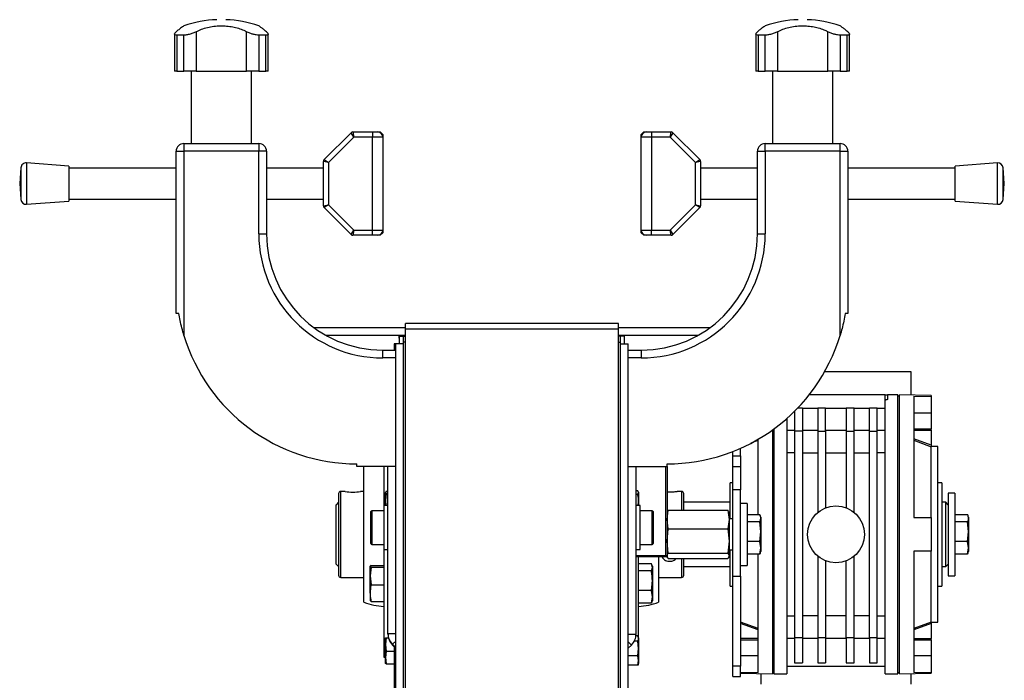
# Model space of a CAD drawing. Header units: millimetres. Extents: x -149 to 420, y 0 to 297.
# Tile 44 of 46: x 270 to 289, y 235 to 247. Entities that reach past the tile are written whole.
import ezdxf

# ---------------------------------------------------------------- set-up
doc = ezdxf.new("R2010")
doc.units = ezdxf.units.MM

msp = doc.modelspace()

# ---------------------------------------------------------------- linework, layer by layer
at = {"color": 7, "linetype": 'Continuous', "lineweight": 25}
for p, q in [((272.74718, 247.08979), (272.74718, 246.36829)), ((272.92691, 247.06685), (272.79448, 247.06685)), ((272.79448, 247.06685), (272.79448, 246.36829)), ((272.92691, 246.36829), (272.92691, 247.06685)), ((273.16721, 247.13442), (273.16721, 246.36829)), ((274.13965, 246.36829), (274.13965, 247.13442)), ((274.51238, 247.06685), (274.37994, 247.06685)), ((274.37994, 247.06685), (274.37994, 246.36829)), ((274.51238, 246.36829), (274.51238, 247.06685)), ((274.55968, 246.36829), (274.55968, 247.09019)), ((283.99718, 247.08979), (283.99718, 246.36829)), ((284.17691, 247.06685), (284.04448, 247.06685)), ((284.04448, 247.06685), (284.04448, 246.36829)), ((284.17691, 246.36829), (284.17691, 247.06685)), ((284.41721, 247.13442), (284.41721, 246.36829)), ((285.38965, 246.36829), (285.38965, 247.13442)), ((285.76238, 247.06685), (285.62994, 247.06685)), ((285.62994, 247.06685), (285.62994, 246.36829)), ((285.76238, 246.36829), (285.76238, 247.06685)), ((285.80968, 246.36829), (285.80968, 247.09019)), ((272.79448, 246.36829), (272.74718, 246.36829)), ((272.79448, 246.36829), (272.92691, 246.36829)), ((273.16721, 246.36829), (272.92691, 246.36829)), ((273.07135, 246.36829), (273.07135, 244.96829)), ((273.16721, 246.36829), (274.13965, 246.36829)), ((274.37994, 246.36829), (274.13965, 246.36829)), ((274.23551, 244.96829), (274.23551, 246.36829)), ((274.37994, 246.36829), (274.51238, 246.36829)), ((274.55968, 246.36829), (274.51238, 246.36829)), ((284.04448, 246.36829), (283.99718, 246.36829)), ((284.04448, 246.36829), (284.17691, 246.36829)), ((284.41721, 246.36829), (284.17691, 246.36829)), ((284.32135, 246.36829), (284.32135, 244.96829)), ((284.41721, 246.36829), (285.38965, 246.36829)), ((285.62994, 246.36829), (285.38965, 246.36829)), ((285.48551, 244.96829), (285.48551, 246.36829)), ((285.62994, 246.36829), (285.76238, 246.36829)), ((285.80968, 246.36829), (285.76238, 246.36829)), ((275.64307, 244.65794), (276.16378, 245.17865)), ((276.21985, 245.09329), (275.72843, 244.60187)), ((276.21985, 245.09329), (276.16378, 245.17865)), ((276.19914, 245.19329), (276.21985, 245.09329)), ((276.19914, 245.19329), (276.57843, 245.19329)), ((276.57843, 245.09329), (276.21985, 245.09329)), ((276.57843, 245.19329), (276.57843, 245.09329)), ((276.57843, 245.19329), (276.67843, 245.19329)), ((276.77843, 245.09329), (276.57843, 245.09329)), ((276.57843, 243.29329), (276.57843, 245.09329)), ((276.67843, 245.19329), (276.72843, 245.19329)), ((276.72843, 245.19329), (276.77843, 245.14329)), ((276.77843, 245.14329), (276.77843, 245.09329)), ((276.77843, 245.09329), (276.77843, 243.29329)), ((281.77843, 245.14329), (281.82843, 245.19329)), ((281.77843, 245.09329), (281.77843, 245.14329)), ((281.97843, 245.09329), (281.77843, 245.09329)), ((281.77843, 243.29329), (281.77843, 245.09329)), ((281.82843, 245.19329), (281.87843, 245.19329)), ((281.87843, 245.19329), (281.97843, 245.19329)), ((281.97843, 245.19329), (281.97843, 245.09329)), ((281.97843, 245.19329), (282.35772, 245.19329)), ((282.33701, 245.09329), (281.97843, 245.09329)), ((281.97843, 245.09329), (281.97843, 243.29329)), ((282.33701, 245.09329), (282.35772, 245.19329)), ((282.39307, 245.17865), (282.33701, 245.09329)), ((282.82843, 244.60187), (282.33701, 245.09329)), ((282.39307, 245.17865), (282.91378, 244.65794)), ((272.92843, 244.96829), (272.92843, 244.81829)), ((272.92843, 244.96829), (274.37843, 244.96829)), ((274.37843, 244.96829), (274.37843, 244.81829)), ((284.17843, 244.81829), (284.17843, 244.96829)), ((284.17843, 244.96829), (285.62843, 244.96829)), ((285.62843, 244.81829), (285.62843, 244.96829)), ((272.77843, 244.81829), (272.92843, 244.81829)), ((272.77843, 241.6788), (272.77843, 244.81829)), ((272.92843, 244.81829), (272.92843, 241.25464)), ((274.37843, 244.81829), (272.92843, 244.81829)), ((274.37843, 243.21829), (274.37843, 244.81829)), ((274.52843, 244.81829), (274.37843, 244.81829)), ((274.52843, 244.81829), (274.52843, 243.21829)), ((284.02843, 244.81829), (284.17843, 244.81829)), ((284.02843, 243.21829), (284.02843, 244.81829)), ((284.17843, 244.81829), (284.17843, 243.21829)), ((285.62843, 244.81829), (284.17843, 244.81829)), ((285.62843, 241.25464), (285.62843, 244.81829)), ((285.62843, 244.81829), (285.77843, 244.81829)), ((285.77843, 244.81829), (285.77843, 241.6788)), ((269.77396, 244.50119), (269.75047, 244.19329)), ((269.77396, 244.50119), (269.77396, 243.89708)), ((270.70047, 244.53079), (269.88128, 244.59329)), ((269.88128, 244.59329), (269.88128, 243.80848)), ((270.70047, 244.53079), (270.70047, 243.8686)), ((272.77843, 244.49329), (270.70047, 244.49329)), ((275.62843, 244.49329), (274.52843, 244.49329)), ((275.62843, 243.764), (275.62843, 244.62258)), ((275.72843, 244.60187), (275.62843, 244.62258)), ((275.64307, 244.65794), (275.72843, 244.60187)), ((275.72843, 244.60187), (275.72843, 243.78471)), ((282.82843, 244.60187), (282.91378, 244.65794)), ((282.92843, 244.62258), (282.82843, 244.60187)), ((282.82843, 243.78471), (282.82843, 244.60187)), ((282.92843, 244.62258), (282.92843, 243.764)), ((284.02843, 244.49329), (282.92843, 244.49329)), ((287.85638, 244.49329), (285.77843, 244.49329)), ((288.67558, 244.59329), (287.85638, 244.53079)), ((287.85638, 243.85579), (287.85638, 244.53079)), ((288.67558, 243.79329), (288.67558, 244.59329)), ((288.80638, 244.19329), (288.78289, 244.50119)), ((288.78289, 243.8854), (288.78289, 244.50119)), ((269.75047, 244.19329), (269.77396, 243.8854)), ((288.78289, 243.8854), (288.80638, 244.19329)), ((269.77396, 243.89708), (269.77396, 243.8854)), ((269.88128, 243.79329), (270.70047, 243.85579)), ((269.88128, 243.80848), (269.88128, 243.79329)), ((270.70047, 243.89329), (272.77843, 243.89329)), ((270.70047, 243.8686), (270.70047, 243.85579)), ((274.52843, 243.89329), (275.62843, 243.89329)), ((275.62843, 243.764), (275.72843, 243.78471)), ((275.72843, 243.78471), (275.64307, 243.72865)), ((276.16378, 243.20794), (275.64307, 243.72865)), ((275.72843, 243.78471), (276.21985, 243.29329)), ((282.33701, 243.29329), (282.82843, 243.78471)), ((282.91378, 243.72865), (282.39307, 243.20794)), ((282.91378, 243.72865), (282.82843, 243.78471)), ((282.82843, 243.78471), (282.92843, 243.764)), ((282.92843, 243.89329), (284.02843, 243.89329)), ((285.77843, 243.89329), (287.85638, 243.89329)), ((287.85638, 243.85579), (288.67558, 243.79329)), ((274.37843, 243.21829), (274.52843, 243.21829)), ((276.16378, 243.20794), (276.21985, 243.29329)), ((276.21985, 243.29329), (276.19914, 243.19329)), ((276.57843, 243.19329), (276.19914, 243.19329)), ((276.21985, 243.29329), (276.57843, 243.29329)), ((276.57843, 243.19329), (276.57843, 243.29329)), ((276.57843, 243.29329), (276.77843, 243.29329)), ((276.67843, 243.19329), (276.57843, 243.19329)), ((276.72843, 243.19329), (276.67843, 243.19329)), ((276.77843, 243.24329), (276.72843, 243.19329)), ((276.77843, 243.29329), (276.77843, 243.24329)), ((281.77843, 243.24329), (281.77843, 243.29329)), ((281.77843, 243.29329), (281.97843, 243.29329)), ((281.82843, 243.19329), (281.77843, 243.24329)), ((281.87843, 243.19329), (281.82843, 243.19329)), ((281.97843, 243.19329), (281.87843, 243.19329)), ((281.97843, 243.19329), (281.97843, 243.29329)), ((281.97843, 243.29329), (282.33701, 243.29329)), ((282.35772, 243.19329), (281.97843, 243.19329)), ((282.35772, 243.19329), (282.33701, 243.29329)), ((282.33701, 243.29329), (282.39307, 243.20794)), ((284.02843, 243.21829), (284.17843, 243.21829)), ((272.82843, 241.6788), (272.77843, 241.6788)), ((285.77843, 241.6788), (285.72843, 241.6788)), ((281.34093, 241.48329), (277.21593, 241.48329)), ((277.21593, 241.37461), (277.21593, 241.48329)), ((281.34093, 241.37461), (281.34093, 241.48329)), ((277.21593, 241.40363), (275.4482, 241.40363)), ((277.21593, 241.25123), (275.68611, 241.25123)), ((277.21593, 241.3744), (277.21593, 241.37461)), ((281.34093, 241.37461), (277.21593, 241.37461)), ((277.21593, 233.44066), (277.21593, 241.3744)), ((283.10865, 241.40363), (281.34093, 241.40363)), ((281.34093, 241.3744), (281.34093, 241.37461)), ((281.34093, 233.44066), (281.34093, 241.3744)), ((282.87075, 241.25123), (281.34093, 241.25123)), ((277.02843, 241.09329), (276.99767, 241.09329)), ((276.99767, 241.09329), (276.99767, 240.96829)), ((277.17843, 241.09329), (277.02843, 241.09329)), ((277.02843, 233.71568), (277.02843, 241.09329)), ((277.09767, 241.24329), (277.10343, 241.24329)), ((277.09767, 241.19955), (277.09767, 241.24329)), ((277.10343, 241.19955), (277.09767, 241.19955)), ((277.09767, 241.19955), (277.09767, 241.09329)), ((277.10343, 241.24329), (277.21593, 241.24329)), ((277.10343, 241.09329), (277.10343, 241.24329)), ((277.17843, 241.24309), (277.21593, 241.24309)), ((277.17843, 241.12215), (277.17843, 241.24309)), ((277.17843, 233.66579), (277.17843, 241.12215)), ((277.21593, 241.12215), (277.17843, 241.12215)), ((281.45343, 241.24329), (281.34093, 241.24329)), ((281.37843, 241.24309), (281.34093, 241.24309)), ((281.34093, 241.12215), (281.37843, 241.12215)), ((281.37843, 241.12215), (281.37843, 241.24309)), ((281.37843, 233.66579), (281.37843, 241.12215)), ((281.37843, 241.09329), (281.52843, 241.09329)), ((281.45343, 241.09329), (281.45343, 241.24329)), ((281.52843, 233.71568), (281.52843, 241.09329)), ((276.77843, 240.81829), (276.77843, 240.96829)), ((276.77843, 240.96829), (277.02843, 240.96829)), ((281.52843, 240.96829), (281.77843, 240.96829)), ((281.77843, 240.96829), (281.77843, 240.81829)), ((277.02843, 240.81829), (276.77843, 240.81829)), ((281.77843, 240.81829), (281.52843, 240.81829)), ((285.32946, 240.55329), (286.99843, 240.55329)), ((286.99843, 240.55329), (286.99843, 240.09769)), ((286.49843, 240.10329), (285.02848, 240.10329)), ((286.49843, 240.00413), (286.49843, 240.10329)), ((286.49843, 240.10329), (286.54843, 240.10329)), ((286.49843, 239.31248), (286.49843, 240.00413)), ((286.74843, 240.10329), (286.54843, 240.10329)), ((286.54843, 240.10329), (286.54843, 240.01756)), ((286.74843, 234.70329), (286.74843, 240.10329)), ((286.77843, 240.07829), (286.74843, 240.07829)), ((287.39343, 240.09079), (286.77843, 240.10153)), ((286.77843, 234.70506), (286.77843, 240.10153)), ((287.05343, 240.07705), (287.39343, 240.07107)), ((287.05343, 240.07705), (287.05343, 237.72829)), ((287.39343, 240.09079), (287.39343, 240.07107)), ((287.39343, 240.07107), (287.39343, 239.75329)), ((284.74843, 239.78855), (284.74843, 239.40329)), ((284.81191, 239.85344), (284.89843, 239.85344)), ((284.89843, 239.85344), (284.89843, 239.40329)), ((284.89843, 239.84806), (285.19843, 239.84806)), ((285.19843, 239.85344), (285.34843, 239.85344)), ((285.19843, 239.85344), (285.19843, 239.40329)), ((285.34843, 239.40329), (285.34843, 239.85344)), ((285.34843, 239.84806), (285.74843, 239.84806)), ((285.74843, 239.85344), (285.89843, 239.85344)), ((285.74843, 239.85344), (285.74843, 239.40329)), ((285.89843, 239.40329), (285.89843, 239.85344)), ((285.89843, 239.84806), (286.19843, 239.84806)), ((286.19843, 239.85344), (286.34843, 239.85344)), ((286.19843, 239.40329), (286.19843, 239.85344)), ((286.34843, 239.40329), (286.34843, 239.85344)), ((286.34843, 239.84806), (286.49843, 239.84806)), ((287.05343, 239.75329), (287.39343, 239.75329)), ((287.39343, 239.75329), (287.39343, 239.44184)), ((284.59843, 239.64768), (284.59843, 239.31248)), ((284.31843, 239.42428), (284.31843, 234.70506)), ((284.34843, 239.44604), (284.34843, 234.70329)), ((284.74843, 239.41499), (284.59843, 239.41499)), ((284.89843, 239.40329), (284.74843, 239.40329)), ((284.74843, 239.40329), (284.74843, 235.40329)), ((285.19843, 239.41499), (284.89843, 239.41499)), ((284.89843, 239.40329), (284.89843, 235.40329)), ((285.19843, 239.40329), (285.34843, 239.40329)), ((285.19843, 239.40329), (285.19843, 237.82756)), ((285.74843, 239.41499), (285.34843, 239.41499)), ((285.34843, 239.40329), (285.34843, 237.91564)), ((285.74843, 239.40329), (285.89843, 239.40329)), ((285.74843, 239.40329), (285.74843, 237.91564)), ((286.19843, 239.41499), (285.89843, 239.41499)), ((285.89843, 237.82756), (285.89843, 239.40329)), ((286.19843, 239.40329), (286.34843, 239.40329)), ((286.19843, 235.40329), (286.19843, 239.40329)), ((286.49843, 239.41499), (286.34843, 239.41499)), ((286.34843, 235.40329), (286.34843, 239.40329)), ((287.39343, 239.44184), (287.05343, 239.44184)), ((287.05343, 239.41788), (287.39343, 239.41788)), ((287.39343, 239.41788), (287.39343, 239.44184)), ((287.39343, 239.41788), (287.39343, 239.127)), ((283.90748, 239.17481), (284.04343, 239.22437)), ((284.04343, 237.78326), (284.04343, 239.25094)), ((284.59843, 239.31248), (284.59843, 235.4941)), ((286.49843, 235.4941), (286.49843, 239.31248)), ((287.39343, 239.127), (287.05343, 239.25094)), ((287.05343, 239.22437), (287.39343, 239.10043)), ((283.55343, 238.92598), (283.55343, 239.00879)), ((283.70343, 238.92598), (283.70343, 239.07152)), ((284.74843, 238.9828), (284.59843, 238.9828)), ((284.89843, 238.9828), (285.19843, 238.9828)), ((285.34843, 238.9828), (285.74843, 238.9828)), ((285.89843, 238.9828), (286.19843, 238.9828)), ((286.49843, 238.9828), (286.34843, 238.9828)), ((287.51843, 239.10329), (287.39343, 239.10329)), ((287.39343, 239.10043), (287.39343, 239.10043)), ((287.51843, 235.70329), (287.51843, 239.10329)), ((283.55343, 238.92598), (283.70343, 238.92598)), ((283.55343, 238.71039), (283.55343, 238.92598)), ((283.70343, 238.92598), (283.70343, 238.71039)), ((276.27843, 238.71829), (276.27843, 238.76829)), ((277.02843, 238.71829), (276.27843, 238.71829)), ((276.41305, 236.08984), (276.41305, 238.71674)), ((276.79767, 238.71829), (276.79767, 237.8591)), ((276.87843, 235.48748), (276.87843, 238.71829)), ((281.52843, 238.71829), (282.27843, 238.71829)), ((281.67843, 235.47361), (281.67843, 238.71829)), ((282.25343, 236.99329), (282.25343, 238.71829)), ((282.27843, 238.71829), (282.27843, 238.76829)), ((282.27843, 238.71829), (282.27843, 236.99329)), ((283.70343, 238.71039), (283.55343, 238.71039)), ((283.55343, 238.26506), (283.55343, 238.71039)), ((283.70343, 238.71039), (283.70343, 238.26506)), ((283.55343, 238.40329), (283.49843, 238.40329)), ((283.49843, 237.70329), (283.49843, 238.40329)), ((287.59843, 238.40329), (287.51843, 238.40329)), ((287.59843, 238.40329), (287.59843, 236.40329)), ((276.04781, 238.23487), (275.96433, 238.23487)), ((275.96433, 236.57171), (275.96433, 238.23487)), ((276.41305, 238.23487), (276.34762, 238.23487)), ((276.84251, 238.2379), (276.82843, 238.21517)), ((276.82843, 238.21517), (276.84251, 238.19245)), ((276.82843, 238.05764), (276.82843, 238.21517)), ((276.84251, 238.2379), (276.87843, 238.2379)), ((281.71435, 238.24503), (281.67843, 238.24503)), ((281.72843, 238.21142), (281.71435, 238.24503)), ((281.71435, 238.17782), (281.72843, 238.21142)), ((281.72843, 238.21829), (281.72548, 238.2264)), ((281.72843, 238.21829), (281.72843, 238.21142)), ((281.72843, 238.21142), (281.72843, 238.03945)), ((282.56176, 238.23487), (282.47621, 238.23487)), ((282.56176, 238.23487), (282.56176, 238.13415)), ((283.70343, 238.26506), (283.55343, 238.26506)), ((283.55343, 236.59215), (283.55343, 238.26506)), ((283.70343, 236.59215), (283.70343, 238.26506)), ((287.84767, 238.20329), (287.72267, 238.20329)), ((287.72267, 238.20329), (287.72267, 236.60329)), ((287.84767, 238.20329), (287.84767, 236.60329)), ((275.92267, 238.02829), (275.87267, 237.97829)), ((275.92267, 238.19321), (275.92267, 236.61338)), ((276.84251, 238.19245), (276.82843, 238.05764)), ((276.82843, 238.05764), (276.83872, 237.9591)), ((276.82843, 237.9591), (276.82843, 238.05764)), ((276.84251, 238.19245), (276.87843, 238.19245)), ((281.71435, 238.17782), (281.67843, 238.17782)), ((281.72176, 237.9591), (281.72843, 238.03945)), ((281.72843, 238.03945), (281.72843, 237.9591)), ((282.56176, 238.13415), (282.56176, 237.87094)), ((282.60343, 238.09753), (282.60343, 238.19321)), ((282.60343, 237.87094), (282.60343, 238.09753)), ((283.49843, 238.02829), (282.60343, 238.02829)), ((287.67267, 238.02829), (287.59843, 238.02829)), ((287.72267, 237.97829), (287.67267, 238.02829)), ((287.67267, 236.77829), (287.67267, 238.02829)), ((275.87267, 236.84416), (275.87267, 237.97829)), ((276.54843, 237.2241), (276.54843, 237.8441)), ((276.79843, 237.8591), (276.56343, 237.8591)), ((276.56343, 237.8591), (276.56343, 237.2091)), ((276.87843, 237.9591), (276.79843, 237.9591)), ((276.79843, 237.9591), (276.79843, 237.1091)), ((281.75843, 237.9591), (281.67843, 237.9591)), ((281.75843, 237.41967), (281.75843, 237.9591)), ((281.99343, 237.8591), (281.75843, 237.8591)), ((281.99343, 237.6966), (281.99343, 237.8591)), ((282.00843, 237.8441), (282.00843, 237.6891)), ((282.27843, 237.68961), (282.30236, 237.87094)), ((282.28209, 237.83836), (282.27843, 237.82829)), ((282.30236, 237.87094), (283.4545, 237.87094)), ((283.4545, 237.87094), (283.47843, 237.68961)), ((283.47843, 237.82829), (283.47476, 237.83836)), ((283.47843, 237.82829), (283.47843, 237.68961)), ((283.82843, 238.00329), (283.70343, 238.00329)), ((283.82843, 238.00329), (283.82843, 236.80329)), ((281.99343, 237.2091), (281.99343, 237.6966)), ((282.00843, 237.6891), (282.00843, 237.2241)), ((282.30236, 237.50827), (282.27843, 237.68961)), ((283.47843, 237.68961), (283.4545, 237.50827)), ((283.55343, 237.70329), (283.47843, 237.70329)), ((283.47843, 237.68961), (283.47843, 237.27445)), ((284.07633, 237.78326), (283.82843, 237.78326)), ((284.07633, 237.64649), (283.82843, 237.64649)), ((284.0951, 237.45651), (284.07633, 237.64649)), ((284.0951, 237.73663), (284.08663, 237.7599)), ((284.0951, 237.73663), (284.0951, 237.71487)), ((284.0951, 237.71487), (284.0951, 237.45651)), ((287.05343, 237.72829), (287.39343, 237.72829)), ((287.39343, 237.72829), (287.39343, 237.07829)), ((288.09557, 237.78326), (287.84767, 237.78326)), ((288.09557, 237.64649), (287.84767, 237.64649)), ((288.11433, 237.45651), (288.09557, 237.64649)), ((288.11433, 237.73663), (288.10587, 237.7599)), ((288.11433, 237.73663), (288.11433, 237.71487)), ((288.11433, 237.71487), (288.11433, 237.45651)), ((282.27843, 237.27445), (282.30236, 237.50827)), ((282.30236, 237.50827), (283.4545, 237.50827)), ((283.4545, 237.50827), (283.47843, 237.27445)), ((284.07633, 237.26653), (284.0951, 237.45651)), ((284.0951, 237.45651), (284.0951, 237.14493)), ((288.09557, 237.26653), (288.11433, 237.45651)), ((288.11433, 237.45651), (288.11433, 237.14493)), ((281.75843, 237.1091), (281.75843, 237.41967)), ((282.30236, 237.04062), (282.27843, 237.27445)), ((283.47843, 237.27445), (283.4545, 237.04062)), ((283.47843, 237.27445), (283.47843, 236.98813)), ((284.07633, 237.26653), (283.82843, 237.26653)), ((284.0951, 237.14493), (284.07633, 237.26653)), ((287.39343, 237.30474), (287.39343, 237.30466)), ((288.09557, 237.26653), (287.84767, 237.26653)), ((288.11433, 237.14493), (288.09557, 237.26653)), ((276.56343, 237.2091), (276.79843, 237.2091)), ((276.79767, 237.2091), (276.79767, 235.34769)), ((276.79843, 237.1091), (276.87843, 237.1091)), ((281.67843, 237.1091), (281.75843, 237.1091)), ((281.75843, 237.2091), (281.99343, 237.2091)), ((283.47843, 237.10329), (283.55343, 237.10329)), ((283.49843, 236.40329), (283.49843, 237.10329)), ((284.07633, 237.02333), (284.0951, 237.14493)), ((284.08663, 237.04669), (284.0951, 237.06996)), ((284.0951, 237.14493), (284.0951, 237.06996)), ((287.39343, 237.07829), (287.05343, 237.07829)), ((287.05343, 237.07829), (287.05343, 234.72954)), ((287.39343, 235.70616), (287.39343, 237.07829)), ((288.09557, 237.02333), (288.11433, 237.14493)), ((288.10587, 237.04669), (288.11433, 237.06996)), ((288.11433, 237.14493), (288.11433, 237.06996)), ((281.67843, 236.99329), (282.25343, 236.99329)), ((282.25343, 236.96829), (281.67843, 236.96829)), ((281.72843, 235.42318), (281.72843, 236.96829)), ((282.11304, 236.96829), (282.11304, 236.08984)), ((282.25343, 236.99329), (282.25343, 236.96829)), ((282.25343, 236.99329), (282.27843, 236.99329)), ((282.25343, 236.96829), (282.27843, 236.99329)), ((282.28082, 236.98938), (282.27238, 236.99114)), ((282.27843, 236.99329), (282.27843, 236.98813)), ((282.27843, 236.98813), (282.27843, 236.97829)), ((282.27843, 236.97829), (282.28209, 236.96822)), ((282.30236, 237.04062), (283.4545, 237.04062)), ((282.30236, 236.93564), (283.4545, 236.93564)), ((282.56176, 236.93564), (282.56176, 236.57171)), ((282.60343, 236.61338), (282.60343, 236.93564)), ((283.47476, 236.96822), (283.47843, 236.97829)), ((283.47843, 236.98813), (283.47843, 236.97829)), ((284.07633, 237.02333), (283.82843, 237.02333)), ((284.04343, 234.72954), (284.04343, 237.02333)), ((285.19843, 236.97903), (285.19843, 235.40329)), ((285.34843, 236.89094), (285.34843, 235.40329)), ((285.74843, 235.40329), (285.74843, 236.89094)), ((285.89843, 235.40329), (285.89843, 236.97903)), ((288.09557, 237.02333), (287.84767, 237.02333)), ((275.87267, 236.82829), (275.87267, 236.84416)), ((275.87267, 236.82829), (275.92267, 236.77829)), ((276.54977, 236.7999), (276.531, 236.78572)), ((276.531, 236.78572), (276.54977, 236.77154)), ((276.531, 236.59824), (276.531, 236.78572)), ((276.54977, 236.77154), (276.531, 236.59824)), ((276.54977, 236.7999), (276.79767, 236.7999)), ((276.54977, 236.77154), (276.79767, 236.77154)), ((281.97633, 236.83332), (281.72843, 236.83332)), ((281.97633, 236.69619), (281.72843, 236.69619)), ((281.9951, 236.76475), (281.97633, 236.83332)), ((281.97633, 236.69619), (281.9951, 236.76475)), ((281.9951, 236.78663), (281.98611, 236.81132)), ((281.9951, 236.78663), (281.9951, 236.76475)), ((281.9951, 236.76475), (281.9951, 236.50618)), ((282.60343, 236.77829), (283.49843, 236.77829)), ((283.70343, 236.80329), (283.82843, 236.80329)), ((287.59843, 236.77829), (287.67267, 236.77829)), ((287.67267, 236.77829), (287.72267, 236.82829)), ((275.96433, 236.57171), (276.41305, 236.57171)), ((276.531, 236.59824), (276.54977, 236.42494)), ((276.531, 236.26581), (276.531, 236.59824)), ((281.9951, 236.50618), (281.9951, 236.19472)), ((282.11304, 236.57171), (282.56176, 236.57171)), ((283.55343, 236.59215), (283.70343, 236.59215)), ((283.55343, 234.85397), (283.55343, 236.59215)), ((283.70343, 236.59215), (283.70343, 234.85397)), ((287.72267, 236.60329), (287.84767, 236.60329)), ((276.54977, 236.42494), (276.79767, 236.42494)), ((281.97633, 236.31617), (281.72843, 236.31617)), ((281.9951, 236.19472), (281.97633, 236.31617)), ((283.49843, 236.40329), (283.55343, 236.40329)), ((287.51843, 236.40329), (287.59843, 236.40329)), ((276.531, 236.26581), (276.531, 236.1205)), ((276.54977, 236.10669), (276.531, 236.12086)), ((276.54977, 236.10669), (276.79767, 236.10669)), ((281.97633, 236.07327), (281.9951, 236.19472)), ((281.98611, 236.09526), (281.9951, 236.11996)), ((281.9951, 236.19472), (281.9951, 236.11996)), ((281.97633, 236.07327), (281.72843, 236.07327)), ((281.98269, 236.09651), (281.97633, 236.07327)), ((284.59843, 235.82378), (284.74843, 235.82378)), ((285.19843, 235.82378), (284.89843, 235.82378)), ((285.74843, 235.82378), (285.34843, 235.82378)), ((286.19843, 235.82378), (285.89843, 235.82378)), ((286.34843, 235.82378), (286.49843, 235.82378)), ((283.70343, 235.70615), (283.70343, 235.70616)), ((284.04343, 235.58222), (283.70343, 235.70616)), ((284.04343, 235.55564), (283.70343, 235.67959)), ((287.39343, 235.70616), (287.05343, 235.58222)), ((287.39343, 235.67959), (287.05343, 235.55564)), ((287.39343, 235.70616), (287.39343, 235.70615)), ((287.39343, 235.70329), (287.51843, 235.70329)), ((287.39343, 235.67959), (287.39343, 235.3887)), ((276.79767, 235.34769), (276.79767, 235.02829)), ((276.82847, 235.4034), (276.82843, 235.40329)), ((276.82843, 235.27178), (276.82843, 235.40318)), ((276.84251, 235.39887), (276.82843, 235.27178)), ((276.84251, 235.39887), (276.88789, 235.39887)), ((276.87843, 235.47361), (276.87843, 235.48748)), ((276.87843, 235.48748), (277.02843, 235.48748)), ((281.52843, 235.47361), (281.67843, 235.47361)), ((281.71435, 235.43826), (281.67634, 235.43826)), ((281.72843, 235.40329), (281.72208, 235.42074)), ((281.72843, 235.40329), (281.72843, 235.38698)), ((281.72843, 235.38698), (281.72843, 235.19321)), ((284.04343, 235.3887), (283.70343, 235.3887)), ((283.70343, 235.36474), (284.04343, 235.36474)), ((284.59843, 235.4941), (284.59843, 234.70329)), ((284.59843, 235.39159), (284.74843, 235.39159)), ((284.74843, 235.40329), (284.74843, 234.91705)), ((284.89843, 235.40329), (284.74843, 235.40329)), ((284.89843, 235.40329), (284.89843, 234.91705)), ((284.89843, 235.39159), (285.19843, 235.39159)), ((285.34843, 235.40329), (285.19843, 235.40329)), ((285.19843, 235.40329), (285.19843, 234.91705)), ((285.34843, 235.40329), (285.34843, 234.91705)), ((285.34843, 235.39159), (285.74843, 235.39159)), ((285.89843, 235.40329), (285.74843, 235.40329)), ((285.74843, 235.40329), (285.74843, 234.91705)), ((285.89843, 234.91705), (285.89843, 235.40329)), ((285.89843, 235.39159), (286.19843, 235.39159)), ((286.34843, 235.40329), (286.19843, 235.40329)), ((286.19843, 235.40329), (286.19843, 234.91705)), ((286.34843, 234.91705), (286.34843, 235.40329)), ((286.34843, 235.39159), (286.49843, 235.39159)), ((286.49843, 234.70329), (286.49843, 235.4941)), ((287.05343, 235.3887), (287.39343, 235.3887)), ((287.05343, 235.36474), (287.39343, 235.36474)), ((287.39343, 235.36474), (287.39343, 235.3887)), ((287.39343, 235.36474), (287.39343, 235.05329)), ((276.82843, 235.27178), (276.84251, 235.14468)), ((276.82843, 235.02189), (276.82843, 235.27178)), ((277.02843, 235.33748), (276.9663, 235.27535)), ((277.02843, 235.21322), (276.9663, 235.27535)), ((276.9663, 235.26148), (276.9663, 235.27535)), ((277.02843, 235.19935), (276.9663, 235.26148)), ((276.99767, 235.23011), (276.99767, 231.15329)), ((281.59056, 235.26148), (281.52843, 235.32361)), ((281.52843, 235.19935), (281.59056, 235.26148)), ((281.71435, 235.33569), (281.64485, 235.33569)), ((281.72843, 235.19321), (281.71435, 235.33569)), ((281.71435, 235.05072), (281.72843, 235.19321)), ((281.72843, 235.19321), (281.72843, 234.95952)), ((276.79767, 235.02829), (276.82843, 235.02829)), ((276.84251, 235.14468), (276.82843, 235.02189)), ((276.82843, 235.02189), (276.84251, 234.8991)), ((276.82843, 234.9034), (276.82843, 235.02189)), ((276.84251, 235.14468), (276.99767, 235.14468)), ((281.71435, 235.05072), (281.52843, 235.05072)), ((281.72843, 234.95952), (281.71435, 235.05072)), ((281.71435, 234.86832), (281.72843, 234.95952)), ((281.72843, 234.95952), (281.72843, 234.90329)), ((284.04343, 235.05329), (283.70343, 235.05329)), ((287.39343, 235.05329), (287.05343, 235.05329)), ((287.39343, 235.05329), (287.39343, 234.73552)), ((276.82843, 234.90329), (276.82847, 234.90318)), ((276.84251, 234.8991), (276.99767, 234.8991)), ((281.71435, 234.86832), (281.52843, 234.86832)), ((281.72208, 234.88584), (281.72843, 234.90329)), ((283.70343, 234.85397), (283.55343, 234.85397)), ((283.55343, 234.65329), (283.55343, 234.85397)), ((283.70343, 234.65329), (283.70343, 234.85397)), ((284.59843, 234.85329), (286.49843, 234.85329)), ((284.74843, 234.91705), (284.89843, 234.91705)), ((285.19843, 234.91705), (285.34843, 234.91705)), ((285.74843, 234.91705), (285.89843, 234.91705)), ((286.19843, 234.91705), (286.34843, 234.91705)), ((283.55343, 234.65329), (283.70343, 234.65329)), ((283.70343, 234.73552), (284.04343, 234.72954)), ((283.70343, 234.71579), (284.31843, 234.70506)), ((284.09843, 234.50329), (284.09843, 234.7089)), ((284.31843, 234.72829), (284.34843, 234.72829)), ((284.34843, 234.70329), (284.59843, 234.70329)), ((286.49843, 234.70329), (286.74843, 234.70329)), ((286.74843, 234.72829), (286.77843, 234.72829)), ((286.77843, 234.70506), (287.39343, 234.71579)), ((286.99843, 234.7089), (286.99843, 234.50329)), ((287.05343, 234.72954), (287.39343, 234.73552)), ((287.39343, 234.73552), (287.39343, 234.71579))]:
    msp.add_line(p, q, dxfattribs=at)
at = {"color": 7, "linetype": 'Continuous', "lineweight": 25, "flags": 128}
msp.add_lwpolyline([(287.39343, 237.72829), (287.39343, 237.84996), (287.39343, 238.01768), (287.39343, 238.17877), (287.39343, 238.3315), (287.39343, 238.47421), (287.39343, 238.60537), (287.39343, 238.72357), (287.39343, 238.82752), (287.39343, 238.91612), (287.39343, 238.98839), (287.39343, 239.04356), (287.39343, 239.08104), (287.39343, 239.10043)], dxfattribs=at)
at = {"color": 7, "linetype": 'Continuous', "lineweight": 25}
msp.add_circle((285.54843, 237.40329), 0.55, dxfattribs=at)
for centre, radius, start, end in [((273.65343, 245.11829), 2.25, 92.232359, 108.829134), ((273.65343, 245.11829), 2.25, 71.172918, 87.767641), ((284.90343, 245.11829), 2.25, 92.232359, 108.829134), ((284.90343, 245.11829), 2.25, 71.172918, 87.767641), ((276.19914, 245.14329), 0.05, 90, 135), ((276.67843, 245.09329), 0.1, 0, 90), ((281.87843, 245.09329), 0.1, 90, 180), ((282.35772, 245.14329), 0.05, 45, 90), ((272.92843, 244.81829), 0.15, 90, 180), ((274.37843, 244.81829), 0.15, 0, 90), ((284.17843, 244.81829), 0.15, 90, 180), ((285.62843, 244.81829), 0.15, 0, 90), ((269.87367, 244.49358), 0.1, 85.637086, 175.637086), ((275.67843, 244.62258), 0.05, 135, 180), ((282.87843, 244.62258), 0.05, 0, 45), ((288.68318, 244.49358), 0.1, 4.362914, 94.362914), ((269.87367, 243.893), 0.1, 184.362914, 274.362914), ((275.67843, 243.764), 0.05, 180, 225), ((282.87843, 243.764), 0.05, 315, 0), ((288.68318, 243.893), 0.1, 265.637086, 355.637086), ((276.77843, 243.21829), 2.4, 180, 270), ((276.77843, 243.21829), 2.25, 180, 270), ((276.19914, 243.24329), 0.05, 225, 270), ((276.67843, 243.29329), 0.1, 270, 0), ((281.87843, 243.29329), 0.1, 180, 270), ((281.77843, 243.21829), 2.25, 270, 0), ((281.77843, 243.21829), 2.4, 270, 0), ((282.35772, 243.24329), 0.05, 270, 315), ((276.27843, 242.26829), 3.5, 196.834981, 270), ((282.27843, 242.26829), 3.5, 270, 343.165019), ((275.96433, 238.19321), 0.04167, 90, 180), ((276.19767, 239.09507), 0.87318, 260.117617, 279.891597), ((282.56176, 238.19321), 0.04167, 0, 90), ((276.56343, 237.8441), 0.015, 90, 180), ((281.99343, 237.8441), 0.015, 360, 90), ((276.56343, 237.2241), 0.015, 180, 270), ((281.99343, 237.2241), 0.015, 270, 0), ((275.96433, 236.61338), 0.04167, 180, 270), ((282.56176, 236.61338), 0.04167, 270, 0), ((276.89767, 237.40329), 1.4, 249.747753, 265.903956), ((281.62843, 237.40329), 1.4, 274.096044, 290.252247), ((277.17842, 235.48748), 0.29999, 180.000094, 225.000676), ((277.17842, 235.47361), 0.29999, 180.000094, 225.000676), ((281.37844, 235.47361), 0.29999, 314.999324, 359.999906)]:
    msp.add_arc(centre, radius, start, end, dxfattribs=at)
for points, knots in [([(272.92745, 247.24755), (272.92668, 247.24697), (272.92499, 247.2457), (272.90263, 247.22886), (272.86565, 247.20067), (272.82331, 247.16794), (272.79215, 247.14332), (272.7809, 247.13442)], [0, 0, 0, 0, 0.19223781, 0.42286837, 0.64450032, 0.87162104, 1, 1, 1, 1]), ([(273.16721, 247.13442), (273.20054, 247.15056), (273.26805, 247.18324), (273.38318, 247.21822), (273.50714, 247.24147), (273.63266, 247.25035), (273.75713, 247.24575), (273.87424, 247.22906), (273.98545, 247.20062), (274.07316, 247.16795), (274.12201, 247.14332), (274.13965, 247.13442)], [0, 0, 0, 0, 0.11925981, 0.24158658, 0.3609602, 0.48426569, 0.59620844, 0.71149815, 0.82228956, 0.93582475, 1, 1, 1, 1]), ([(274.52596, 247.13442), (274.50549, 247.15054), (274.46403, 247.18319), (274.41795, 247.21843), (274.38856, 247.24069), (274.37633, 247.24986), (274.37909, 247.24779), (274.37941, 247.24755)], [0, 0, 0, 0, 0.23851413, 0.48316204, 0.7219038, 0.96850911, 1, 1, 1, 1]), ([(284.17745, 247.24755), (284.17668, 247.24697), (284.17499, 247.2457), (284.15263, 247.22886), (284.11565, 247.20067), (284.07331, 247.16794), (284.04215, 247.14332), (284.0309, 247.13442)], [0, 0, 0, 0, 0.19223781, 0.42286837, 0.64450032, 0.87162104, 1, 1, 1, 1]), ([(284.41721, 247.13442), (284.45054, 247.15056), (284.51805, 247.18324), (284.63318, 247.21822), (284.75714, 247.24147), (284.88266, 247.25035), (285.00713, 247.24575), (285.12424, 247.22906), (285.23545, 247.20062), (285.32316, 247.16795), (285.37201, 247.14332), (285.38965, 247.13442)], [0, 0, 0, 0, 0.11925981, 0.24158658, 0.3609602, 0.48426569, 0.59620844, 0.71149815, 0.82228956, 0.93582475, 1, 1, 1, 1]), ([(285.77596, 247.13442), (285.75549, 247.15054), (285.71403, 247.18319), (285.66795, 247.21843), (285.63856, 247.24069), (285.62633, 247.24986), (285.62909, 247.24779), (285.62941, 247.24755)], [0, 0, 0, 0, 0.23851413, 0.48316204, 0.7219038, 0.96850911, 1, 1, 1, 1]), ([(272.79448, 247.06685), (272.78243, 247.06776), (272.75835, 247.06959), (272.74497, 247.08363), (272.7488, 247.1051), (272.76956, 247.12406), (272.7809, 247.13442)], [0, 0, 0, 0, 0.2331432, 0.46598224, 0.70829004, 1, 1, 1, 1]), ([(273.16721, 247.13442), (273.14637, 247.12432), (273.10464, 247.10408), (273.03167, 247.08089), (272.96979, 247.06852), (272.93881, 247.06731), (272.92691, 247.06685)], [0, 0, 0, 0, 0.28482414, 0.57045716, 0.83508046, 1, 1, 1, 1]), ([(274.37994, 247.06685), (274.36273, 247.06776), (274.32831, 247.06959), (274.26651, 247.08363), (274.20019, 247.1051), (274.16104, 247.12406), (274.13965, 247.13442)], [0, 0, 0, 0, 0.2331432, 0.46598224, 0.70829004, 1, 1, 1, 1]), ([(274.52596, 247.13442), (274.53704, 247.12432), (274.55924, 247.10408), (274.56217, 247.08089), (274.54405, 247.06852), (274.52117, 247.06731), (274.51238, 247.06685)], [0, 0, 0, 0, 0.28482414, 0.57045716, 0.83508046, 1, 1, 1, 1]), ([(284.04448, 247.06685), (284.03243, 247.06776), (284.00835, 247.06959), (283.99497, 247.08363), (283.9988, 247.1051), (284.01956, 247.12406), (284.0309, 247.13442)], [0, 0, 0, 0, 0.2331432, 0.46598224, 0.70829004, 1, 1, 1, 1]), ([(284.41721, 247.13442), (284.39637, 247.12432), (284.35464, 247.10408), (284.28167, 247.08089), (284.21979, 247.06852), (284.18881, 247.06731), (284.17691, 247.06685)], [0, 0, 0, 0, 0.28482414, 0.57045716, 0.83508046, 1, 1, 1, 1]), ([(285.62994, 247.06685), (285.61273, 247.06776), (285.57831, 247.06959), (285.51651, 247.08363), (285.45019, 247.1051), (285.41104, 247.12406), (285.38965, 247.13442)], [0, 0, 0, 0, 0.2331432, 0.46598224, 0.70829004, 1, 1, 1, 1]), ([(285.77596, 247.13442), (285.78704, 247.12432), (285.80924, 247.10408), (285.81217, 247.08089), (285.79405, 247.06852), (285.77117, 247.06731), (285.76238, 247.06685)], [0, 0, 0, 0, 0.28482414, 0.57045716, 0.83508046, 1, 1, 1, 1]), ([(272.92843, 241.25464), (272.90144, 241.35136), (272.86217, 241.49209), (272.83647, 241.63432), (272.82843, 241.6788)], [0, 0, 0, 0, 0.68726798, 1, 1, 1, 1]), ([(285.72843, 241.6788), (285.70961, 241.58117), (285.68219, 241.43887), (285.64127, 241.29865), (285.62843, 241.25464)], [0, 0, 0, 0, 0.68614256, 1, 1, 1, 1]), ([(286.54843, 240.01756), (286.54785, 240.01605), (286.54668, 240.01304), (286.53758, 240.00892), (286.52428, 240.00582), (286.51031, 240.00432), (286.50153, 240.00418), (286.49843, 240.00413)], [0, 0, 0, 0, 0.22407008, 0.44823501, 0.66927926, 0.88297376, 1, 1, 1, 1]), ([(287.39343, 239.127), (287.39343, 239.12385), (287.39343, 239.11915), (287.39343, 239.11351), (287.39343, 239.10978), (287.39343, 239.10663), (287.39343, 239.1041), (287.39343, 239.1015), (287.39343, 239.10086), (287.39343, 239.10043)], [0, 0, 0, 0, 0.240689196, 0.359783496, 0.473298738, 0.583444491, 0.690291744, 0.794282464, 1, 1, 1, 1]), ([(282.27843, 238.22644), (282.28373, 238.2261), (282.30424, 238.22477), (282.34501, 238.22466), (282.39363, 238.22675), (282.4351, 238.23048), (282.46552, 238.23409), (282.47274, 238.23455), (282.47621, 238.23477)], [0, 0, 0, 0, 0.06618315, 0.25596949, 0.44347098, 0.6320427, 0.82335113, 1, 1, 1, 1]), ([(281.72843, 238.03945), (281.72598, 238.08339), (281.7234, 238.12979), (281.71481, 238.1754), (281.71435, 238.17782)], [0, 0, 0, 0, 0.947025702, 1, 1, 1, 1]), ([(282.30236, 237.87094), (282.30173, 237.87021), (282.29253, 237.85939), (282.2897, 237.84838), (282.28706, 237.83812)], [0, 0, 0, 0, 0.067946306, 1, 1, 1, 1]), ([(283.46979, 237.83812), (283.46716, 237.84838), (283.46433, 237.85939), (283.45512, 237.87021), (283.4545, 237.87094)], [0, 0, 0, 0, 0.93205369, 1, 1, 1, 1]), ([(284.0951, 237.71487), (284.09184, 237.73659), (284.08839, 237.75952), (284.07693, 237.78206), (284.07633, 237.78326)], [0, 0, 0, 0, 0.9470257, 1, 1, 1, 1]), ([(284.07633, 237.64649), (284.07864, 237.65115), (284.08985, 237.67373), (284.09277, 237.69666), (284.0951, 237.71487)], [0, 0, 0, 0, 0.20618569, 1, 1, 1, 1]), ([(288.11433, 237.71487), (288.11108, 237.73659), (288.10763, 237.75952), (288.09617, 237.78206), (288.09557, 237.78326)], [0, 0, 0, 0, 0.9470257, 1, 1, 1, 1]), ([(288.09557, 237.64649), (288.09788, 237.65115), (288.10909, 237.67373), (288.11201, 237.69666), (288.11433, 237.71487)], [0, 0, 0, 0, 0.206185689, 1, 1, 1, 1]), ([(282.1859, 236.96829), (282.18615, 236.96687), (282.18895, 236.95121), (282.20957, 236.92606), (282.2461, 236.89788), (282.29373, 236.88219), (282.34485, 236.87966), (282.39327, 236.89088), (282.43079, 236.90996), (282.44534, 236.92862), (282.45081, 236.93564)], [0, 0, 0, 0, 0.01481219, 0.16341189, 0.31348651, 0.46463333, 0.61414436, 0.76185543, 0.9104096, 1, 1, 1, 1]), ([(282.27843, 236.98813), (282.28267, 237.00498), (282.2871, 237.02258), (282.30174, 237.03988), (282.30236, 237.04062)], [0, 0, 0, 0, 0.957495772, 1, 1, 1, 1]), ([(282.30236, 236.93564), (282.29914, 236.93955), (282.28489, 236.95689), (282.28125, 236.9745), (282.27843, 236.98813)], [0, 0, 0, 0, 0.22571131, 1, 1, 1, 1]), ([(283.4545, 237.04062), (283.45512, 237.03988), (283.46975, 237.02258), (283.47419, 237.00498), (283.47843, 236.98813)], [0, 0, 0, 0, 0.04250423, 1, 1, 1, 1]), ([(283.47843, 236.98813), (283.47561, 236.9745), (283.47197, 236.95689), (283.45772, 236.93955), (283.4545, 236.93564)], [0, 0, 0, 0, 0.77428869, 1, 1, 1, 1]), ([(284.08514, 237.04729), (284.08457, 237.04395), (284.08317, 237.0359), (284.07885, 237.02798), (284.07633, 237.02333)], [0, 0, 0, 0, 0.4138494, 1, 1, 1, 1]), ([(288.10438, 237.04729), (288.10381, 237.04395), (288.10241, 237.0359), (288.09809, 237.02798), (288.09557, 237.02333)], [0, 0, 0, 0, 0.4138494, 1, 1, 1, 1]), ([(281.9951, 236.50618), (281.99184, 236.56652), (281.98839, 236.63023), (281.97693, 236.69287), (281.97633, 236.69619)], [0, 0, 0, 0, 0.9470257, 1, 1, 1, 1]), ([(281.97633, 236.31617), (281.97864, 236.3291), (281.98985, 236.39184), (281.99277, 236.45558), (281.9951, 236.50618)], [0, 0, 0, 0, 0.20618569, 1, 1, 1, 1]), ([(276.54977, 236.42494), (276.54916, 236.42216), (276.5377, 236.3697), (276.53426, 236.31634), (276.531, 236.26581)], [0, 0, 0, 0, 0.0529743, 1, 1, 1, 1]), ([(276.531, 236.26581), (276.53332, 236.22344), (276.53625, 236.17006), (276.54746, 236.11752), (276.54977, 236.10669)], [0, 0, 0, 0, 0.79381431, 1, 1, 1, 1]), ([(287.39343, 235.70615), (287.39343, 235.70572), (287.39343, 235.70508), (287.39343, 235.70251), (287.39343, 235.6993), (287.39343, 235.69498), (287.39343, 235.68864), (287.39343, 235.68369), (287.39343, 235.68018), (287.39343, 235.67959)], [0, 0, 0, 0, 0.20697658, 0.30929203, 0.41158999, 0.61803161, 0.72951765, 0.95457281, 1, 1, 1, 1]), ([(276.82843, 235.40318), (276.83087, 235.40181), (276.83345, 235.40037), (276.84205, 235.39895), (276.84251, 235.39887)], [0, 0, 0, 0, 0.947025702, 1, 1, 1, 1]), ([(281.72843, 235.38698), (281.72598, 235.40326), (281.7234, 235.42046), (281.71481, 235.43737), (281.71435, 235.43826)], [0, 0, 0, 0, 0.9470257, 1, 1, 1, 1]), ([(281.71435, 235.33569), (281.71609, 235.33918), (281.7245, 235.35612), (281.72669, 235.37332), (281.72843, 235.38698)], [0, 0, 0, 0, 0.20618569, 1, 1, 1, 1]), ([(276.84251, 234.8991), (276.84205, 234.89917), (276.83345, 234.90059), (276.83087, 234.90204), (276.82843, 234.9034)], [0, 0, 0, 0, 0.0529743, 1, 1, 1, 1]), ([(281.721, 234.88644), (281.72056, 234.88389), (281.7195, 234.8778), (281.71625, 234.8718), (281.71435, 234.86832)], [0, 0, 0, 0, 0.41871052, 1, 1, 1, 1])]:
    msp.add_open_spline(points, degree=3, knots=knots, dxfattribs=at)

doc.saveas('drawing.dxf')
